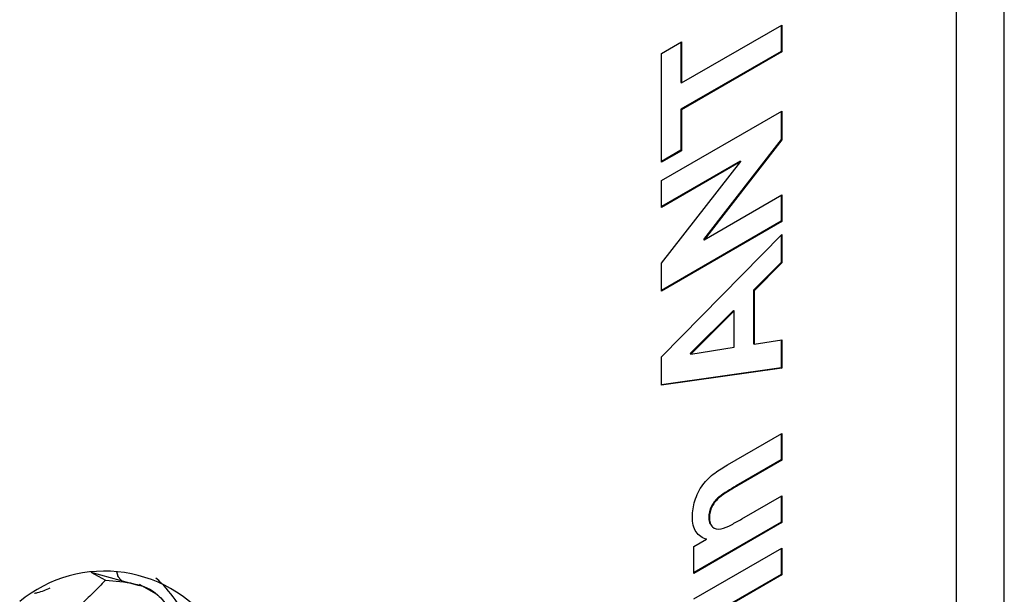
# Model space of a CAD drawing. Header units: millimetres. Extents: x 0 to 420, y 0 to 297.
# Tile 81 of 87: x 389 to 394, y 232 to 235. Entities that reach past the tile are written whole.
import ezdxf

# ---------------------------------------------------------------- set-up
doc = ezdxf.new("R2010")
doc.units = ezdxf.units.MM
doc.linetypes.add('SLD-Solido', pattern=[0])

msp = doc.modelspace()

# ---------------------------------------------------------------- linework, layer by layer
at = {"color": 7, "linetype": 'SLD-Solido', "lineweight": 25}
for p, q in [((394.1191, 203.4524), (394.1191, 244.9653)), ((393.8668, 203.5159), (393.8668, 243.8122)), ((392.4163, 234.6814), (392.946, 234.9871)), ((392.9424, 234.9851), (392.9424, 234.848)), ((392.946, 234.9871), (392.946, 234.846)), ((392.3104, 234.8366), (392.4163, 234.8978)), ((392.4128, 234.8958), (392.4128, 234.6834)), ((392.4163, 234.8978), (392.4163, 234.6814)), ((392.3104, 234.2626), (392.3104, 234.8366)), ((392.9424, 234.848), (392.4128, 234.5422)), ((392.946, 234.846), (392.4163, 234.5402)), ((392.9424, 234.848), (392.946, 234.846)), ((392.4128, 234.6834), (392.4163, 234.6814)), ((392.3104, 234.1659), (392.946, 234.5328)), ((392.4128, 234.5422), (392.4128, 234.3258)), ((392.4128, 234.5422), (392.4163, 234.5402)), ((392.4163, 234.5402), (392.4163, 234.3238)), ((392.9424, 234.5308), (392.9424, 234.3828)), ((392.946, 234.5328), (392.946, 234.3808)), ((392.9424, 234.3828), (392.5312, 233.8552)), ((392.946, 234.3808), (392.5347, 233.8531)), ((392.9424, 234.3828), (392.946, 234.3808)), ((392.4128, 234.3258), (392.3104, 234.2667)), ((392.4163, 234.3238), (392.3104, 234.2626)), ((392.4128, 234.3258), (392.4163, 234.3238)), ((392.7247, 234.268), (392.3104, 234.0288)), ((392.7282, 234.266), (392.3104, 234.0247)), ((392.3104, 233.7299), (392.7282, 234.266)), ((392.7247, 234.268), (392.7282, 234.266)), ((392.3104, 234.0247), (392.3104, 234.1659)), ((392.5347, 233.8531), (392.946, 234.0905)), ((392.9424, 234.0885), (392.9424, 233.9514)), ((392.946, 234.0905), (392.946, 233.9494)), ((392.9424, 233.9514), (392.3104, 233.5865)), ((392.946, 233.9494), (392.3104, 233.5824)), ((392.9424, 233.9514), (392.946, 233.9494)), ((392.3104, 233.2352), (392.946, 233.8809)), ((392.946, 233.8809), (392.946, 233.7312)), ((392.5312, 233.8552), (392.5347, 233.8531)), ((392.9424, 233.8773), (392.9424, 233.7332)), ((392.3104, 233.5824), (392.3104, 233.7299)), ((392.9424, 233.7332), (392.7958, 233.5867)), ((392.946, 233.7312), (392.7993, 233.5846)), ((392.9424, 233.7332), (392.946, 233.7312)), ((392.7958, 233.5867), (392.7958, 233.3049)), ((392.7958, 233.5867), (392.7993, 233.5846)), ((392.7993, 233.5846), (392.7993, 233.3029)), ((392.6898, 233.4807), (392.4616, 233.2525)), ((392.6934, 233.4786), (392.4652, 233.2504)), ((392.6898, 233.4807), (392.6934, 233.4786)), ((392.6934, 233.286), (392.6934, 233.4786)), ((392.7993, 233.3029), (392.946, 233.3257)), ((392.9424, 233.3251), (392.9424, 233.1772)), ((392.946, 233.3257), (392.946, 233.1751)), ((392.4652, 233.2504), (392.6934, 233.286)), ((392.7958, 233.3049), (392.7993, 233.3029)), ((392.3104, 233.0856), (392.3104, 233.2352)), ((392.4616, 233.2525), (392.4652, 233.2504)), ((392.9424, 233.1772), (392.3104, 233.0882)), ((392.946, 233.1751), (392.3104, 233.0856)), ((392.9424, 233.1772), (392.946, 233.1751)), ((392.6587, 232.6652), (392.946, 232.8311)), ((392.9424, 232.829), (392.9424, 232.692)), ((392.946, 232.8311), (392.946, 232.6899)), ((392.9424, 232.692), (392.7041, 232.5544)), ((392.946, 232.6899), (392.7076, 232.5523)), ((392.9424, 232.692), (392.946, 232.6899)), ((392.7041, 232.5544), (392.7076, 232.5523)), ((392.7345, 232.3796), (392.946, 232.5017)), ((392.9424, 232.4997), (392.9424, 232.3626)), ((392.946, 232.5017), (392.946, 232.3606)), ((392.5594, 232.3901), (392.563, 232.3881)), ((392.9424, 232.3626), (392.4815, 232.0965)), ((392.946, 232.3606), (392.4815, 232.0924)), ((392.9424, 232.3626), (392.946, 232.3606)), ((392.4815, 232.2336), (392.5485, 232.2722)), ((392.5449, 232.2743), (392.5485, 232.2722)), ((392.4815, 232.0924), (392.4815, 232.2336)), ((392.4815, 231.958), (392.946, 232.2262)), ((392.9424, 232.2241), (392.9424, 232.0871)), ((392.946, 232.2262), (392.946, 232.085)), ((389.3001, 232.0995), (389.3761, 232.0557)), ((389.3001, 232.0995), (389.5543, 232.0283)), ((389.4409, 232.0778), (389.4606, 232.0546)), ((392.9424, 232.0871), (392.4815, 231.821)), ((392.946, 232.085), (392.4815, 231.8169)), ((392.9424, 232.0871), (392.946, 232.085)), ((389.646, 231.9827), (389.557, 232.0341))]:
    msp.add_line(p, q, dxfattribs=at)
at = {"color": 7, "linetype": 'SLD-Solido', "lineweight": 25, "flags": 128}
msp.add_lwpolyline([(389.445, 232.0741), (389.4444, 232.076), (389.4371, 232.1008)], dxfattribs=at)
at = {"color": 7, "linetype": 'SLD-Solido', "lineweight": 25}
for centre, radius, start, end in [((389.3721, 231.3982), 0.7062, 33.5942, 129.3632), ((389.2123, 231.5785), 0.6517, 21.7688, 48.5958)]:
    msp.add_arc(centre, radius, start, end, dxfattribs=at)
for points, knots in [([(392.4733, 232.3919), (392.4739, 232.4183), (392.4776, 232.4465), (392.4958, 232.5046), (392.5096, 232.5344), (392.5471, 232.5848), (392.569, 232.6056), (392.6137, 232.6385), (392.6362, 232.652), (392.6587, 232.6652)], [0, 0, 0, 0, 0.25, 0.25, 0.5, 0.5, 0.75, 0.75, 1, 1, 1, 1]), ([(392.7041, 232.5544), (392.6889, 232.5455), (392.6737, 232.5365), (392.6433, 232.5176), (392.628, 232.5079), (392.5983, 232.4831), (392.584, 232.4665), (392.5692, 232.4378), (392.5654, 232.4278), (392.5604, 232.4083), (392.5597, 232.3991), (392.5594, 232.3901)], [0, 0, 0, 0, 0.25, 0.25, 0.5, 0.5, 0.75, 0.75, 0.875, 0.875, 1, 1, 1, 1]), ([(392.7076, 232.5523), (392.6924, 232.5435), (392.6772, 232.5344), (392.6468, 232.5155), (392.6315, 232.5058), (392.6018, 232.4811), (392.5875, 232.4644), (392.5728, 232.4358), (392.5689, 232.4258), (392.5639, 232.4063), (392.5633, 232.397), (392.563, 232.3881)], [0, 0, 0, 0, 0.25, 0.25, 0.5, 0.5, 0.75, 0.75, 0.875, 0.875, 1, 1, 1, 1]), ([(392.5485, 232.2722), (392.5267, 232.2796), (392.5065, 232.2907), (392.4864, 232.3213), (392.4815, 232.3335), (392.4748, 232.3607), (392.4737, 232.3761), (392.4733, 232.3919)], [0, 0, 0, 0, 0.5, 0.5, 0.75, 0.75, 1, 1, 1, 1]), ([(392.5594, 232.3901), (392.56, 232.3797), (392.5611, 232.3609), (392.5698, 232.3496), (392.5737, 232.3446)], [0, 0, 0, 0, 0.559623, 1, 1, 1, 1]), ([(392.563, 232.3881), (392.5634, 232.3777), (392.5643, 232.3674), (392.57, 232.3505), (392.5745, 232.3435), (392.5909, 232.3272), (392.6068, 232.3235), (392.6419, 232.3306), (392.6606, 232.3399), (392.6975, 232.3588), (392.716, 232.369), (392.7345, 232.3796)], [0, 0, 0, 0, 0.125, 0.125, 0.25, 0.25, 0.5, 0.5, 0.75, 0.75, 1, 1, 1, 1]), ([(389.0014, 231.9875), (389.0071, 231.9886), (389.0377, 231.9948), (389.0638, 232.0061), (389.0851, 232.0153)], [0, 0, 0, 0, 0.187066, 1, 1, 1, 1]), ([(389.3761, 232.0557), (389.3546, 232.0331), (389.3122, 231.9886), (389.2657, 231.9455), (389.2427, 231.9243)], [0, 0, 0, 0, 0.506707, 1, 1, 1, 1]), ([(389.3761, 232.0557), (389.4794, 232.0485), (389.6141, 232.0392), (389.6919, 231.9348), (389.71, 231.9106)], [0, 0, 0, 0, 0.767529, 1, 1, 1, 1])]:
    msp.add_open_spline(points, degree=3, knots=knots, dxfattribs=at)

doc.saveas('drawing.dxf')
